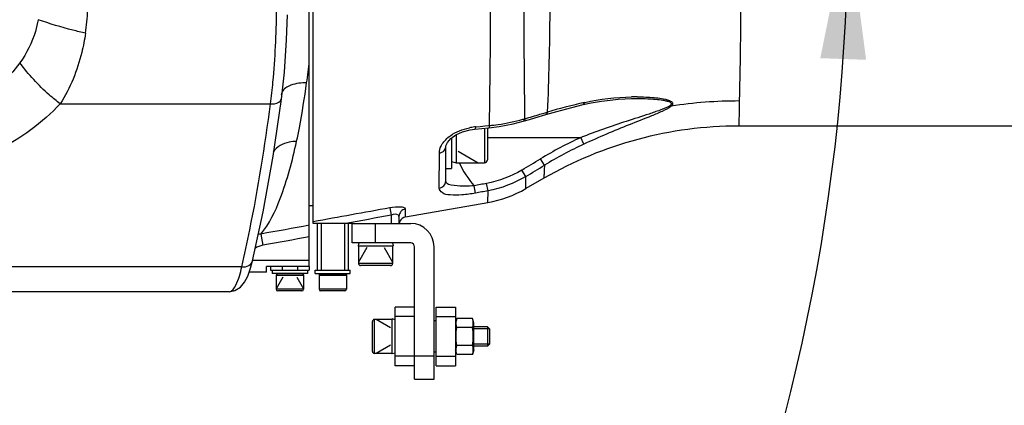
# Model space of a CAD drawing. Header units: millimetres. Extents: x -741 to 6994, y 0 to 4947.
# Tile 52 of 97: x 3902 to 4154, y 629 to 728. Entities that reach past the tile are written whole.
import ezdxf

# ---------------------------------------------------------------- set-up
doc = ezdxf.new("R2010")
doc.units = ezdxf.units.MM
doc.header["$LTSCALE"] = 384.676471
doc.layers.get('0').update_dxf_attribs({"linetype": 'CONTINUOUS'})
for name, color, linetype in [('304102000126DXF_CONTINUOUS_LINE', 7, 'CONTINUOUS'), ('304102000211DXF_CONTINUOUS_LINE', 7, 'CONTINUOUS'), ('304104000570DXF_CONTINUOUS_LINE', 7, 'CONTINUOUS'), ('304104000583DXF_CONTINUOUS_LINE', 7, 'CONTINUOUS'), ('304104000634DXF_CONTINUOUS_LINE', 7, 'CONTINUOUS'), ('304104000696DXF_CONTINUOUS_LINE', 7, 'CONTINUOUS'), ('304105000067DXF_CONTINUOUS_LINE', 7, 'CONTINUOUS'), ('304105000409DXF_CONTINUOUS_LINE', 7, 'CONTINUOUS'), ('501023000020DXF_CONTINUOUS_LINE', 7, 'CONTINUOUS'), ('501023000033DXF_CONTINUOUS_LINE', 7, 'CONTINUOUS'), ('501023000062DXF_CONTINUOUS_LINE', 7, 'CONTINUOUS'), ('501023000068DXF_CONTINUOUS_LINE', 7, 'CONTINUOUS'), ('501023000138DXF_CONTINUOUS_LINE', 7, 'CONTINUOUS'), ('503021000005DXF_CONTINUOUS_LINE', 7, 'CONTINUOUS'), ('504001000007DXF_CONTINUOUS_LINE', 7, 'CONTINUOUS'), ('504001000008DXF_CONTINUOUS_LINE', 7, 'CONTINUOUS'), ('604006000001DXF_CONTINUOUS_LINE', 7, 'CONTINUOUS'), ('604006000002DXF_CONTINUOUS_LINE', 7, 'CONTINUOUS'), ('604006000004DXF_CONTINUOUS_LINE', 7, 'CONTINUOUS'), ('运动范围_DXF_DIMENSION', 7, 'CONTINUOUS')]:
    doc.layers.add(name, color=color, linetype=linetype)
doc.styles.get("Standard").update_dxf_attribs({"font": 'txt', "width": 0.7})
doc.dimstyles.new('DIMSTYLE_1', dxfattribs={"dimtxt": 58.823529, "dimasz": 35.294118, "dimexe": 1, "dimexo": 0, "dimgap": 5, "dimtad": 0, "dimtih": 1, "dimtoh": 1, "dimdec": 1, "dimdsep": 46, "dimtxsty": 'Standard', "dimblk": '_FILLED', "dimblk1": '_FILLED', "dimblk2": '_FILLED', "dimcen": 0.09, "dimclrt": 5, "dimazin": 2, "dimtp": 0.5, "dimtm": 0.5, "dimtfac": 1, "dimtdec": 65535, "dimtofl": 0, "dimtmove": 0, "dimatfit": 3, "dimldrblk": '_FILLED', "dimfxl": 0, "dimtolj": 1, "dimarcsym": 0})

# ---------------------------------------------------------------- blocks, each defined once
blk = doc.blocks.new('*D2')
at = {"layer": '运动范围_DXF_DIMENSION', "color": 2, "linetype": 'Continuous', "transparency": 16777216}
for p, q in [((3611.49, 753.33), (3115.91, 638.92)), ((4120.1, 753.33), (3912.78, 753.33))]:
    blk.add_line(p, q, dxfattribs=at)
for start, end in [(266.8376, 360), (193, 240.2712)]:
    blk.add_arc((3611.49, 753.33), 502.73, start, end, dxfattribs=at)
for points in [[(4118.86, 717.85), (4114.22, 753.33), (4107.1, 718.27)], [(3136.46, 607.68), (3121.64, 640.24), (3125.1, 604.63)]]:
    blk.add_solid(points, dxfattribs=at)
blk = doc.blocks.new('_FILLED')
at = {"color": 0, "linetype": 'ByBlock'}
blk.add_solid([(0, 0), (-1, 0.1667), (-1, -0.1667)], dxfattribs=at)

msp = doc.modelspace()

# ---------------------------------------------------------------- linework, layer by layer
at = {"layer": '304102000126DXF_CONTINUOUS_LINE', "color": 7, "linetype": 'Continuous'}
for p, q in [((3976.035, 664.834), (3976.035, 888.334)), ((3966.731, 693.145), (3968.882, 707.768)), ((3968.805, 708.889), (3968.805, 708.888)), ((3964.171, 678.792), (3966.731, 693.145)), ((3961.476, 666.241), (3964.171, 678.792)), ((3961.476, 666.241), (3961.476, 666.242)), ((3976.035, 664.834), (3965.035, 664.834)), ((3965.035, 663.334), (3965.035, 664.834)), ((3965.035, 663.334), (3960.603, 663.334)), ((3955.491, 658.334), (3893.013, 658.334))]:
    msp.add_line(p, q, dxfattribs=at)
at = {"layer": '304102000126DXF_CONTINUOUS_LINE', "color": 9, "linetype": 'Continuous'}
for p, q in [((3912.158, 706.555), (3966.087, 706.553)), ((3963.596, 673.123), (3964.117, 670.242)), ((3958.689, 664.69), (3876.364, 664.69)), ((3976.035, 666.334), (3961.476, 666.334))]:
    msp.add_line(p, q, dxfattribs=at)
at = {"layer": '304102000126DXF_CONTINUOUS_LINE', "color": 7, "linetype": 'Continuous'}
for points in [[(3968.882, 707.768), (3969.647, 714.691), (3970.207, 722.977), (3970.413, 729.399)], [(3955.491, 658.334), (3956.944, 658.612), (3958.357, 659.5), (3959.409, 660.758), (3960.24, 662.333), (3960.963, 664.326), (3961.476, 666.242)]]:
    msp.add_lwpolyline(points, dxfattribs=at)
at = {"layer": '304102000126DXF_CONTINUOUS_LINE', "color": 9, "linetype": 'Continuous'}
for centre, radius, start, end in [((3860.358, 733.36), 58.914, 351.51645, 357.2708), ((3760.947, 741.189), 216.39, 352.23787, 353.71223), ((3964.867, 665.158), 8.065, 99.06101, 104.18976)]:
    msp.add_arc(centre, radius, start, end, dxfattribs=at)
for points, knots in [([(3966.087, 706.553), (3966.325, 708.407), (3967.2, 716.381), (3967.577, 724.406), (3967.647, 730.557)], [0, 0, 0, 0, 0.2330946, 1, 1, 1, 1]), ([(3906.498, 728.152), (3906.308, 727.142), (3905.366, 723.234), (3903.575, 719.51), (3901.783, 717.113)], [0, 0, 0, 0, 0.2556306, 1, 1, 1, 1]), ([(3918.626, 724.669), (3917.549, 724.915), (3913.461, 725.91), (3909.417, 727.102), (3906.498, 728.152)], [0, 0, 0, 0, 0.2627728, 1, 1, 1, 1]), ([(3918.626, 724.669), (3918.379, 723.009), (3917.152, 716.694), (3914.733, 710.556), (3912.158, 706.555)], [0, 0, 0, 0, 0.2607507, 1, 1, 1, 1]), ([(3901.783, 717.113), (3898.653, 712.928), (3891.191, 705.176), (3880.731, 701.043), (3875.366, 700.814)], [0, 0, 0, 0, 0.4932264, 1, 1, 1, 1]), ([(3912.158, 706.555), (3911.189, 707.276), (3907.353, 710.399), (3903.972, 714.084), (3901.783, 717.113)], [0, 0, 0, 0, 0.2441707, 1, 1, 1, 1]), ([(3975.354, 711.963), (3973.986, 711.969), (3971.676, 711.734), (3969.451, 710.424), (3969.016, 709.569)], [0, 0, 0, 0, 0.5876144, 1, 1, 1, 1]), ([(3972.775, 696.912), (3973.028, 698.081), (3974.033, 703.072), (3974.827, 708.104), (3975.354, 711.963)], [0, 0, 0, 0, 0.2348399, 1, 1, 1, 1]), ([(3966.088, 706.555), (3966.433, 706.533), (3967.421, 706.535), (3968.788, 707.069), (3968.882, 707.768)], [0, 0, 0, 0, 0.3290012, 1, 1, 1, 1]), ([(3912.158, 706.555), (3907.524, 701.713), (3896.325, 693.2), (3882.421, 689.821), (3875.37, 689.82)], [0, 0, 0, 0, 0.4873308, 1, 1, 1, 1]), ([(3958.689, 664.69), (3959.425, 667.85), (3962.423, 681.705), (3964.654, 695.718), (3966.087, 706.553)], [0, 0, 0, 0, 0.2289061, 1, 1, 1, 1]), ([(3963.596, 673.123), (3965.848, 675.739), (3969.497, 683.702), (3971.696, 691.93), (3972.775, 696.912)], [0, 0, 0, 0, 0.4037452, 1, 1, 1, 1]), ([(3972.775, 696.912), (3972.131, 696.902), (3969.929, 696.689), (3967.625, 695.539), (3966.797, 694.179)], [0, 0, 0, 0, 0.2877957, 1, 1, 1, 1]), ([(3955.476, 658.334), (3956.268, 658.334), (3957.883, 660.937), (3958.341, 663.078), (3958.689, 664.69)], [0, 0, 0, 0, 0.324263, 1, 1, 1, 1]), ([(3958.689, 664.69), (3959.308, 664.646), (3960.497, 664.795), (3961.36, 665.744), (3961.475, 666.241)], [0, 0, 0, 0, 0.5490449, 1, 1, 1, 1])]:
    msp.add_open_spline(points, degree=3, knots=knots, dxfattribs=at)
for points in [[(3969.016, 709.569), (3968.908, 709.357), (3968.834, 709.124), (3968.805, 708.889)], [(3976.035, 675.37), (3971.889, 674.62), (3967.743, 673.871), (3963.596, 673.123)], [(3976.035, 672.4), (3972.063, 671.68), (3968.09, 670.961), (3964.117, 670.242)], [(3964.117, 670.242), (3963.413, 670.115), (3962.723, 669.835), (3962.125, 669.442)]]:
    msp.add_open_spline(points, degree=3, dxfattribs=at)
at = {"layer": '304102000211DXF_CONTINUOUS_LINE', "color": 7, "linetype": 'Continuous'}
for p, q in [((3977.035, 675.834), (3977.035, 833.334)), ((4060.14, 707.908), (4060.148, 707.908)), ((4018.487, 700.069), (4022.066, 700.417)), ((4162.346, 700.834), (4086.191, 700.834)), ((4011.035, 686.725), (4011.035, 695.489)), ((4036.191, 687.436), (4031.616, 684.795)), ((4000.688, 677.504), (4021.826, 681.231)), ((3999.035, 677.634), (3999.035, 675.834)), ((3987.134, 675.834), (3977.035, 675.834))]:
    msp.add_line(p, q, dxfattribs=at)
at = {"layer": '304102000211DXF_CONTINUOUS_LINE', "color": 9, "linetype": 'Continuous'}
for p, q in [((4035.204, 703.855), (4036.542, 704.25)), ((4036.542, 704.25), (4037.088, 704.411)), ((4018.659, 700.632), (4019.853, 700.747)), ((4019.853, 700.747), (4021.047, 700.862)), ((4021.047, 700.862), (4022.014, 700.956)), ((4022.014, 700.956), (4022.24, 700.978)), ((4021.735, 697.908), (4045.657, 697.908)), ((4046.453, 696.18), (4045.657, 697.908)), ((4009.384, 684.91), (4009.388, 693.912)), ((4036.342, 690.783), (4035.344, 692.431)), ((4031.58, 687.902), (4030.583, 689.557)), ((4031.616, 684.795), (4031.58, 687.902)), ((4018.657, 683.63), (4018.308, 685.519)), ((4021.873, 684.226), (4021.524, 686.114)), ((4021.826, 681.231), (4021.873, 684.226)), ((3996.688, 679.848), (3997.035, 677.956)), ((4000.687, 677.504), (4000.689, 679.552)), ((3997.035, 677.956), (3997.035, 675.834))]:
    msp.add_line(p, q, dxfattribs=at)
at = {"layer": '304102000211DXF_CONTINUOUS_LINE', "color": 7, "linetype": 'Continuous'}
for points in [[(4046.321, 706.352), (4048.355, 706.782), (4050.954, 707.225), (4053.221, 707.518), (4055.228, 707.709), (4057.027, 707.827), (4058.654, 707.889), (4060.14, 707.908)], [(4036.675, 703.8), (4039.496, 704.616), (4043.351, 705.636), (4046.321, 706.352)], [(4030.932, 702.098), (4032.492, 702.557), (4035.029, 703.309), (4036.675, 703.8)], [(4011.035, 695.486), (4011.071, 695.794), (4011.453, 696.647), (4012.32, 697.64), (4013.63, 698.587), (4015.311, 699.368), (4017.295, 699.903), (4018.487, 700.069)], [(4022.066, 700.417), (4024.714, 700.744), (4028.357, 701.429), (4030.932, 702.098)]]:
    msp.add_lwpolyline(points, dxfattribs=at)
at = {"layer": '304102000211DXF_CONTINUOUS_LINE', "color": 9, "linetype": 'Continuous'}
msp.add_lwpolyline([(4068.882, 705.968), (4068.766, 705.992), (4068.65, 706.025), (4068.533, 706.065)], dxfattribs=at)
for centre, radius, start, end in [((4059.974, 649.153), 59.2, 89.8347, 91.23502), ((4086.103, 593.569), 113.711, 89.88678, 98.71069), ((4080.781, 555.417), 155.269, 102.86255, 106.34371), ((4082.581, 547.893), 163.004, 102.72812, 102.89066), ((4019.237, 743.382), 42.417, 285.84644, 286.58609), ((3759.014, 1643.545), 979.437, 286.143781, 286.378922), ((4020.119, 685.253), 15.448, 96.35257, 101.33979), ((4020.199, 684.613), 16.092, 95.49082, 96.38277), ((4089.105, 603.648), 103.791, 114.74696, 121.19621), ((4089.396, 603.571), 102.081, 114.87729, 121.31354), ((2790.752, 2748.792), 2403.67, 301.051447, 301.184004), ((2868.035, 2616.598), 2252.489, 301.101765, 301.243333)]:
    msp.add_arc(centre, radius, start, end, dxfattribs=at)
at = {"layer": '304102000211DXF_CONTINUOUS_LINE', "color": 7, "linetype": 'Continuous'}
for centre, radius, start, end in [((4086.191, 600.834), 100, 90, 120), ((4016.616, 710.776), 30, 280, 300), ((4001.048, 675.53), 2.014, 153.61299, 171.34092)]:
    msp.add_arc(centre, radius, start, end, dxfattribs=at)
at = {"layer": '304102000211DXF_CONTINUOUS_LINE', "color": 9, "linetype": 'Continuous'}
for points, knots in [([(4086.793, 753.334), (4086.785, 748.707), (4086.736, 733.355), (4086.589, 718.002), (4086.327, 707.28)], [0, 0, 0, 0, 0.3013524, 1, 1, 1, 1]), ([(4037.821, 740.138), (4037.795, 736.794), (4037.68, 724.884), (4037.459, 712.971), (4037.088, 704.411)], [0, 0, 0, 0, 0.280705, 1, 1, 1, 1]), ([(4031.345, 702.73), (4031.311, 705.249), (4031.177, 717.061), (4031.125, 728.873), (4031.096, 738.165)], [0, 0, 0, 0, 0.2133102, 1, 1, 1, 1]), ([(4022.24, 700.978), (4022.286, 703.541), (4022.467, 715.415), (4022.538, 727.29), (4022.577, 736.601)], [0, 0, 0, 0, 0.215874, 1, 1, 1, 1]), ([(4060.144, 708.352), (4061.593, 708.348), (4064.469, 708.172), (4067.299, 707.929), (4069.477, 706.919), (4069.097, 706.167), (4068.882, 705.968)], [0, 0, 0, 0, 0.4247316, 0.818036, 0.9141402, 1, 1, 1, 1]), ([(4060.148, 707.908), (4061.044, 707.908), (4062.604, 707.88), (4064.812, 707.742), (4066.416, 707.575), (4067.653, 707.32), (4068.376, 707.145), (4069.124, 706.62), (4068.709, 706.194), (4068.533, 706.065)], [0, 0, 0, 0, 0.2778745, 0.4837521, 0.6845347, 0.7804117, 0.86821, 0.9323932, 1, 1, 1, 1]), ([(4086.328, 707.28), (4086.305, 706.351), (4086.226, 704.203), (4086.268, 702.051), (4086.191, 700.834)], [0, 0, 0, 0, 0.4322542, 1, 1, 1, 1]), ([(4068.533, 706.065), (4067.786, 705.518), (4065.924, 704.882), (4062.2, 703.588), (4057.319, 702.062), (4051.476, 700.076), (4047.592, 698.651), (4045.657, 697.908)], [0, 0, 0, 0, 0.1143469, 0.2376483, 0.4894786, 0.7441042, 1, 1, 1, 1]), ([(4068.882, 705.968), (4068.22, 705.359), (4066.447, 704.563), (4062.834, 703.019), (4058.011, 701.167), (4052.22, 698.777), (4048.37, 697.069), (4046.453, 696.18)], [0, 0, 0, 0, 0.1101202, 0.2321606, 0.484395, 0.7411323, 1, 1, 1, 1]), ([(4022.24, 700.978), (4022.985, 701.052), (4025.876, 701.399), (4028.739, 701.987), (4030.819, 702.577)], [0, 0, 0, 0, 0.2572889, 1, 1, 1, 1]), ([(4011.021, 697.333), (4011.391, 697.713), (4013.145, 699.192), (4015.363, 700.053), (4017.082, 700.399)], [0, 0, 0, 0, 0.2323766, 1, 1, 1, 1]), ([(4018.659, 700.632), (4018.653, 700.554), (4018.626, 700.383), (4018.607, 700.081), (4018.487, 700.069)], [0, 0, 0, 0, 0.3954096, 1, 1, 1, 1]), ([(4022.24, 700.978), (4022.234, 700.9), (4022.206, 700.729), (4022.185, 700.429), (4022.066, 700.417)], [0, 0, 0, 0, 0.3952138, 1, 1, 1, 1]), ([(4009.388, 693.912), (4009.388, 694.511), (4009.621, 695.344), (4010.029, 696.061), (4010.153, 696.252)], [0, 0, 0, 0, 0.7247813, 1, 1, 1, 1]), ([(4009.388, 693.912), (4009.611, 693.944), (4010.376, 694.142), (4011.034, 694.918), (4011.035, 695.486)], [0, 0, 0, 0, 0.2840469, 1, 1, 1, 1]), ([(4036.342, 690.783), (4036.314, 690.295), (4036.248, 689.466), (4036.257, 688.399), (4036.137, 687.806), (4036.234, 687.491), (4036.191, 687.436)], [0, 0, 0, 0, 0.4371538, 0.7501858, 0.9376685, 1, 1, 1, 1]), ([(4009.384, 684.91), (4009.826, 684.982), (4010.674, 685.406), (4011.035, 686.301), (4011.035, 686.725)], [0, 0, 0, 0, 0.5130049, 1, 1, 1, 1]), ([(4018.657, 683.63), (4017.509, 683.417), (4015.334, 683.089), (4012.461, 683.076), (4010.216, 683.365), (4009.384, 684.459), (4009.384, 684.91)], [0, 0, 0, 0, 0.3488765, 0.6524628, 0.865121, 1, 1, 1, 1]), ([(4018.308, 685.519), (4016.619, 685.398), (4014.634, 685.228), (4011.035, 685.896), (4011.035, 686.725)], [0, 0, 0, 0, 0.6711424, 1, 1, 1, 1]), ([(4000.688, 679.551), (4000.688, 679.697), (4000.216, 679.994), (3998.907, 680.106), (3997.615, 680.018), (3996.688, 679.848)], [0, 0, 0, 0, 0.1050328, 0.3197323, 1, 1, 1, 1]), ([(4000.688, 679.551), (4000.241, 679.475), (3999.378, 679.006), (3999.035, 678.08), (3999.035, 677.634)], [0, 0, 0, 0, 0.5043055, 1, 1, 1, 1]), ([(3999.035, 677.634), (3999.035, 677.748), (3998.632, 678.463), (3997.618, 678.168), (3997.035, 677.956)], [0, 0, 0, 0, 0.1546953, 1, 1, 1, 1])]:
    msp.add_open_spline(points, degree=3, knots=knots, dxfattribs=at)
for points in [[(4046.667, 706.892), (4050.607, 707.782), (4054.659, 708.252), (4058.698, 708.339)], [(4046.667, 706.892), (4046.626, 706.682), (4046.53, 706.4), (4046.321, 706.352)], [(4031.345, 702.73), (4031.299, 702.482), (4031.173, 702.169), (4030.932, 702.098)], [(4037.088, 704.411), (4037.04, 704.17), (4036.91, 703.871), (4036.675, 703.8)], [(4010.153, 696.252), (4010.403, 696.641), (4010.698, 697.002), (4011.021, 697.333)], [(4014.482, 691.405), (4015.437, 689.269), (4016.789, 687.299), (4018.308, 685.519)], [(4030.583, 689.557), (4027.816, 687.891), (4024.7, 686.703), (4021.524, 686.114)], [(4031.58, 687.902), (4028.613, 686.122), (4025.276, 684.854), (4021.873, 684.226)], [(4021.524, 686.114), (4020.452, 685.916), (4019.38, 685.717), (4018.308, 685.519)], [(4021.873, 684.226), (4020.801, 684.027), (4019.729, 683.828), (4018.657, 683.63)], [(3996.688, 679.848), (3990.138, 678.65), (3983.587, 677.458), (3977.035, 676.269)], [(3997.035, 677.956), (3993.163, 677.247), (3989.29, 676.539), (3985.417, 675.834)]]:
    msp.add_open_spline(points, degree=3, dxfattribs=at)
at = {"layer": '304102000211DXF_CONTINUOUS_LINE', "color": 7, "linetype": 'Continuous'}
msp.add_open_spline([(4000.688, 677.504), (4000.096, 677.4), (3999.512, 676.963), (3999.244, 676.425)], degree=3, dxfattribs=at)
at = {"layer": '304104000570DXF_CONTINUOUS_LINE', "color": 7, "linetype": 'Continuous'}
msp.add_line((3977.035, 680.334), (3976.035, 680.334), dxfattribs=at)
at = {"layer": '304104000583DXF_CONTINUOUS_LINE', "color": 7, "linetype": 'Continuous'}
for p, q in [((3978.035, 675.834), (3978.035, 663.834)), ((3986.035, 675.834), (3986.035, 663.834)), ((3978.035, 663.834), (3979.995, 663.834)), ((3984.075, 663.834), (3986.035, 663.834))]:
    msp.add_line(p, q, dxfattribs=at)
at = {"layer": '304104000583DXF_CONTINUOUS_LINE', "color": 9, "linetype": 'Continuous'}
for p, q in [((3979.035, 675.834), (3979.035, 663.834)), ((3985.035, 675.834), (3985.035, 663.834))]:
    msp.add_line(p, q, dxfattribs=at)
at = {"layer": '304104000634DXF_CONTINUOUS_LINE', "color": 7, "linetype": 'Continuous'}
for p, q in [((4003.035, 654.334), (3998.035, 654.334)), ((3998.035, 639.334), (3998.035, 654.334)), ((4008.535, 654.334), (4013.535, 654.334)), ((4008.535, 639.334), (4008.535, 654.334)), ((4013.535, 654.334), (4013.535, 639.334)), ((4003.035, 651.933), (3998.035, 651.933)), ((4008.535, 651.933), (4013.535, 651.933)), ((4003.035, 641.735), (3998.035, 641.735)), ((4008.535, 641.735), (4013.535, 641.735)), ((4003.035, 639.334), (3998.035, 639.334)), ((4008.535, 639.334), (4013.535, 639.334))]:
    msp.add_line(p, q, dxfattribs=at)
at = {"layer": '304104000696DXF_CONTINUOUS_LINE', "color": 7, "linetype": 'Continuous'}
for p, q in [((4008.535, 650.834), (4008.035, 650.834)), ((4008.535, 642.834), (4008.035, 642.834))]:
    msp.add_line(p, q, dxfattribs=at)
at = {"layer": '304105000067DXF_CONTINUOUS_LINE', "color": 7, "linetype": 'Continuous'}
for p, q in [((3966.035, 664.834), (3966.035, 663.834)), ((3976.035, 664.834), (3976.035, 663.834)), ((3966.035, 663.834), (3976.035, 663.834))]:
    msp.add_line(p, q, dxfattribs=at)
at = {"layer": '304105000067DXF_CONTINUOUS_LINE', "color": 9, "linetype": 'Continuous'}
for p, q in [((3969.035, 664.834), (3969.035, 663.834)), ((3973.035, 664.834), (3973.035, 663.834))]:
    msp.add_line(p, q, dxfattribs=at)
at = {"layer": '304105000409DXF_CONTINUOUS_LINE', "color": 7, "linetype": 'Continuous'}
for p, q in [((3987.035, 670.834), (3987.035, 675.834)), ((3987.134, 675.834), (4002.035, 675.834)), ((4002.035, 670.834), (3987.035, 670.834)), ((4003.035, 635.834), (4003.035, 669.834)), ((4008.035, 635.834), (4008.035, 669.834)), ((4003.035, 635.834), (4008.035, 635.834))]:
    msp.add_line(p, q, dxfattribs=at)
at = {"layer": '304105000409DXF_CONTINUOUS_LINE', "color": 9, "linetype": 'Continuous'}
for p, q in [((3993.035, 670.834), (3993.035, 675.834)), ((4003.035, 641.834), (4008.035, 641.834))]:
    msp.add_line(p, q, dxfattribs=at)
at = {"layer": '304105000409DXF_CONTINUOUS_LINE', "color": 7, "linetype": 'Continuous'}
for radius in [6, 1]:
    msp.add_arc((4002.035, 669.834), radius, 0, 90, dxfattribs=at)
at = {"layer": '501023000020DXF_CONTINUOUS_LINE', "color": 7, "linetype": 'Continuous'}
for p, q in [((3974.535, 662.534), (3967.535, 662.534)), ((3967.535, 662.534), (3967.535, 658.934)), ((3974.535, 662.534), (3974.535, 658.934)), ((3974.135, 658.534), (3967.935, 658.534))]:
    msp.add_line(p, q, dxfattribs=at)
at = {"layer": '501023000020DXF_CONTINUOUS_LINE', "color": 2, "linetype": 'Continuous'}
for p, q in [((3969.246, 662.034), (3967.535, 659.07)), ((3972.824, 662.034), (3974.535, 659.07))]:
    msp.add_line(p, q, dxfattribs=at)
at = {"layer": '501023000020DXF_CONTINUOUS_LINE', "color": 9, "linetype": 'Continuous'}
msp.add_line((3974.535, 658.934), (3967.535, 658.934), dxfattribs=at)
at = {"layer": '501023000020DXF_CONTINUOUS_LINE', "color": 7, "linetype": 'Continuous'}
for centre, start, end in [((3967.935, 658.934), 180, 270), ((3974.135, 658.934), 270, 360)]:
    msp.add_arc(centre, 0.4, start, end, dxfattribs=at)
at = {"layer": '501023000033DXF_CONTINUOUS_LINE', "color": 9, "linetype": 'Continuous'}
msp.add_line((4020.935, 700.307), (4020.935, 691.408), dxfattribs=at)
at = {"layer": '501023000033DXF_CONTINUOUS_LINE', "color": 7, "linetype": 'Continuous'}
for p, q in [((4021.735, 700.385), (4021.735, 692.208)), ((4013.735, 698.636), (4013.735, 691.408)), ((4013.735, 691.408), (4020.935, 691.408))]:
    msp.add_line(p, q, dxfattribs=at)
at = {"layer": '501023000033DXF_CONTINUOUS_LINE', "color": 2, "linetype": 'Continuous'}
msp.add_line((4014.235, 694.369), (4019.364, 691.408), dxfattribs=at)
at = {"layer": '501023000033DXF_CONTINUOUS_LINE', "color": 7, "linetype": 'Continuous'}
msp.add_arc((4020.935, 692.208), 0.8, 270, 360, dxfattribs=at)
at = {"layer": '501023000062DXF_CONTINUOUS_LINE', "color": 7, "linetype": 'Continuous'}
for p, q in [((3988.675, 670.023), (3988.675, 665.534)), ((3997.395, 670.023), (3997.395, 665.534)), ((3996.895, 665.034), (3989.175, 665.034))]:
    msp.add_line(p, q, dxfattribs=at)
at = {"layer": '501023000062DXF_CONTINUOUS_LINE', "color": 2, "linetype": 'Continuous'}
for p, q in [((3990.804, 669.634), (3988.675, 665.946)), ((3995.266, 669.634), (3997.395, 665.946))]:
    msp.add_line(p, q, dxfattribs=at)
at = {"layer": '501023000062DXF_CONTINUOUS_LINE', "color": 9, "linetype": 'Continuous'}
msp.add_line((3997.395, 665.534), (3988.675, 665.534), dxfattribs=at)
at = {"layer": '501023000062DXF_CONTINUOUS_LINE', "color": 7, "linetype": 'Continuous'}
for centre, start, end in [((3989.175, 665.534), 180, 270), ((3996.895, 665.534), 270, 360)]:
    msp.add_arc(centre, 0.5, start, end, dxfattribs=at)
at = {"layer": '501023000068DXF_CONTINUOUS_LINE', "color": 7, "linetype": 'Continuous'}
for p, q in [((3992.235, 642.974), (3992.235, 650.694)), ((3997.224, 651.194), (3992.735, 651.194)), ((4021.735, 649.334), (4018.235, 649.334)), ((4022.235, 648.834), (4021.735, 649.334)), ((4021.735, 649.334), (4021.735, 644.334)), ((4022.235, 648.834), (4022.235, 644.834)), ((4021.735, 644.334), (4018.235, 644.334)), ((4022.235, 644.834), (4021.735, 644.334)), ((3997.224, 642.474), (3992.735, 642.474))]:
    msp.add_line(p, q, dxfattribs=at)
at = {"layer": '501023000068DXF_CONTINUOUS_LINE', "color": 9, "linetype": 'Continuous'}
msp.add_line((3992.735, 642.474), (3992.735, 651.194), dxfattribs=at)
at = {"layer": '501023000068DXF_CONTINUOUS_LINE', "color": 2, "linetype": 'Continuous'}
for p, q in [((3996.835, 649.065), (3993.147, 651.194)), ((4022.235, 648.834), (4018.235, 648.834)), ((3996.835, 644.603), (3993.147, 642.474)), ((4022.235, 644.834), (4018.235, 644.834))]:
    msp.add_line(p, q, dxfattribs=at)
at = {"layer": '501023000068DXF_CONTINUOUS_LINE', "color": 7, "linetype": 'Continuous'}
for centre, start, end in [((3992.735, 650.694), 90, 180), ((3992.735, 642.974), 180, 270)]:
    msp.add_arc(centre, 0.5, start, end, dxfattribs=at)
at = {"layer": '501023000138DXF_CONTINUOUS_LINE', "color": 7, "linetype": 'Continuous'}
for p, q in [((3985.535, 662.534), (3978.535, 662.534)), ((3978.535, 662.534), (3978.535, 658.934)), ((3985.535, 662.534), (3985.535, 658.934)), ((3985.135, 658.534), (3978.935, 658.534))]:
    msp.add_line(p, q, dxfattribs=at)
at = {"layer": '501023000138DXF_CONTINUOUS_LINE', "color": 9, "linetype": 'Continuous'}
msp.add_line((3985.535, 658.934), (3978.535, 658.934), dxfattribs=at)
at = {"layer": '501023000138DXF_CONTINUOUS_LINE', "color": 7, "linetype": 'Continuous'}
for centre, start, end in [((3978.935, 658.934), 180, 270), ((3985.135, 658.934), 270, 360)]:
    msp.add_arc(centre, 0.4, start, end, dxfattribs=at)
at = {"layer": '503021000005DXF_CONTINUOUS_LINE', "color": 7, "linetype": 'Continuous'}
for p, q in [((4013.848, 651.452), (4013.535, 650.284)), ((4017.922, 651.452), (4013.848, 651.452)), ((4017.922, 649.143), (4013.848, 649.143)), ((4018.235, 650.284), (4017.922, 651.452)), ((4018.235, 643.384), (4018.235, 650.284)), ((4017.922, 644.524), (4013.848, 644.524)), ((4013.848, 642.215), (4013.535, 643.384)), ((4017.922, 642.215), (4013.848, 642.215)), ((4018.235, 643.384), (4017.922, 642.215))]:
    msp.add_line(p, q, dxfattribs=at)
for centre, start, end in [((4019.571, 650.679), 193.12335, 195.02271), ((4012.199, 650.679), 344.97729, 346.87665), ((4019.571, 642.988), 164.97729, 166.87665), ((4012.199, 642.988), 13.12335, 15.02271)]:
    msp.add_arc(centre, 5.925, start, end, dxfattribs=at)
for points, knots in [([(4013.8, 649.334), (4013.72, 649.68), (4013.63, 650.397), (4013.756, 651.108), (4013.848, 651.452)], [0, 0, 0, 0, 0.498876, 1, 1, 1, 1]), ([(4013.848, 644.524), (4013.746, 645.289), (4013.619, 646.834), (4013.746, 648.378), (4013.848, 649.143)], [0, 0, 0, 0, 0.5, 1, 1, 1, 1]), ([(4017.97, 649.334), (4018.05, 649.68), (4018.141, 650.397), (4018.014, 651.108), (4017.922, 651.452)], [0, 0, 0, 0, 0.498876, 1, 1, 1, 1]), ([(4017.922, 644.524), (4018.024, 645.289), (4018.151, 646.834), (4018.024, 648.378), (4017.922, 649.143)], [0, 0, 0, 0, 0.5, 1, 1, 1, 1]), ([(4013.848, 642.215), (4013.756, 642.56), (4013.63, 643.27), (4013.72, 643.987), (4013.8, 644.334)], [0, 0, 0, 0, 0.501124, 1, 1, 1, 1]), ([(4017.922, 642.215), (4018.014, 642.56), (4018.141, 643.27), (4018.05, 643.987), (4017.97, 644.334)], [0, 0, 0, 0, 0.501124, 1, 1, 1, 1])]:
    msp.add_open_spline(points, degree=3, knots=knots, dxfattribs=at)
at = {"layer": '504001000007DXF_CONTINUOUS_LINE', "color": 7, "linetype": 'Continuous'}
for p, q in [((3966.535, 663.834), (3966.535, 663.034)), ((3975.535, 663.034), (3966.535, 663.034)), ((3975.535, 663.834), (3975.535, 663.034)), ((3977.535, 663.834), (3978.035, 663.834)), ((3977.535, 663.034), (3977.535, 663.834)), ((3977.535, 663.034), (3986.535, 663.034)), ((3979.995, 663.834), (3984.075, 663.834)), ((3986.035, 663.834), (3986.535, 663.834)), ((3986.535, 663.034), (3986.535, 663.834))]:
    msp.add_line(p, q, dxfattribs=at)
at = {"layer": '504001000008DXF_CONTINUOUS_LINE', "color": 7, "linetype": 'Continuous'}
for p in [(4012.535, 697.796), (4011.035, 689.908)]:
    msp.add_line(p, (4012.535, 689.908), dxfattribs=at)
at = {"layer": '604006000001DXF_CONTINUOUS_LINE', "color": 7, "linetype": 'Continuous'}
for p, q in [((3967.754, 663.034), (3967.535, 662.584)), ((3967.535, 662.584), (3974.535, 662.584)), ((3967.535, 662.584), (3967.639, 662.534)), ((3974.316, 663.034), (3974.535, 662.584)), ((3974.535, 662.584), (3974.431, 662.534)), ((3978.754, 663.034), (3978.535, 662.584)), ((3978.535, 662.584), (3985.535, 662.584)), ((3978.535, 662.584), (3978.639, 662.534)), ((3985.316, 663.034), (3985.535, 662.584)), ((3985.535, 662.584), (3985.431, 662.534))]:
    msp.add_line(p, q, dxfattribs=at)
at = {"layer": '604006000002DXF_CONTINUOUS_LINE', "color": 7, "linetype": 'Continuous'}
for p, q in [((3988.735, 670.834), (3988.535, 670.059)), ((3988.535, 670.059), (3997.535, 670.059)), ((3988.535, 670.059), (3988.675, 670.023)), ((3997.335, 670.834), (3997.535, 670.059)), ((3997.535, 670.059), (3997.395, 670.023)), ((3997.26, 651.334), (3997.224, 651.194)), ((3998.035, 651.134), (3997.26, 651.334)), ((3997.26, 642.334), (3997.26, 651.334)), ((3997.26, 642.334), (3997.224, 642.474)), ((3998.035, 642.533), (3997.26, 642.334))]:
    msp.add_line(p, q, dxfattribs=at)
at = {"layer": '604006000004DXF_CONTINUOUS_LINE', "color": 7, "linetype": 'Continuous'}
for p, q in [((4013.693, 698.616), (4013.693, 691.408)), ((4012.535, 691.725), (4013.693, 691.408)), ((4013.693, 691.408), (4013.735, 691.563))]:
    msp.add_line(p, q, dxfattribs=at)

# ---------------------------------------------------------------- dimensions: what is measured, and where the dimension line sits
at = {"layer": '运动范围_DXF_DIMENSION', "color": 2, "linetype": 'Continuous'}
dim = msp.add_angular_dim_2l(base=(3668.396, 253.833), line1=((3616.384, 754.465), (3611.485, 753.334)), line2=((4115.072, 753.334), (4120.1, 753.334)), dimstyle='DIMSTYLE_1', dxfattribs=at)
dim.commit()
dim.dimension.update_dxf_attribs({"geometry": '*D2', "text_midpoint": (3391.594, 240.65), "dimtype": 162})

doc.saveas('drawing.dxf')
